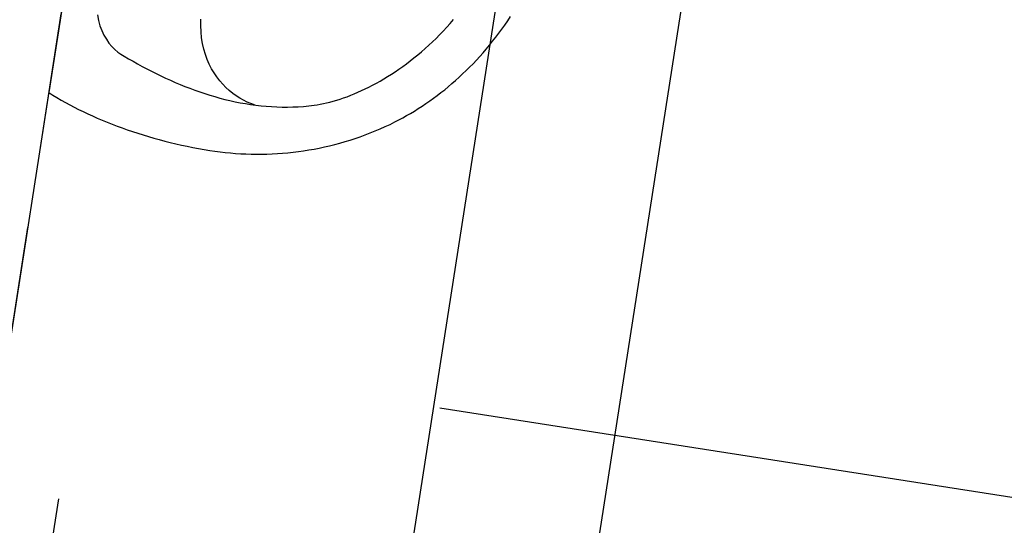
# Model space of a CAD drawing. Extents: x -38969 to 27108, y -24488 to 212598.
# Tile 245 of 256: x -7308 to -7239, y 40479 to 40515. Entities that reach past the tile are written whole.
import ezdxf
from ezdxf import colors
from ezdxf.entities.mleader import LeaderData, LeaderLine
from ezdxf.math import Vec2, Vec3

# ---------------------------------------------------------------- set-up
doc = ezdxf.new("R2010")
doc.units = 0
doc.header["$LTSCALE"] = 100
doc.header["$MEASUREMENT"] = 0
doc.linetypes.add('DASHED22', pattern=[0.15, 0.1, -0.05])
doc.layers.get('0').update_dxf_attribs({"linetype": 'CONTINUOUS'})
doc.layers.get('DEFPOINTS').update_dxf_attribs({"linetype": 'CONTINUOUS'})
for name, color, linetype in [('F_1-DIM100', 6, 'CONTINUOUS'), ('F_1-MEBLE', 5, 'CONTINUOUS'), ('F_1-MUR istn', 200, 'CONTINUOUS'), ('F_1-PLYTKI', 140, 'CONTINUOUS'), ('F_1-POW', 2, 'DASHED22'), ('F_1-POW pos', 2, 'DASHED22'), ('t_1-TXT', 123, 'CONTINUOUS')]:
    doc.layers.add(name, color=color, linetype=linetype)
doc.styles.get("Standard").update_dxf_attribs({"font": 'romans.shx', "width": 0.7})
doc.dimstyles.new('DIM100', dxfattribs={"dimscale": 10, "dimtxt": 2, "dimasz": 1, "dimexe": 0, "dimexo": 0, "dimgap": 0.5, "dimtad": 1, "dimdec": 4, "dimrnd": 0.5, "dimdsep": 46, "dimtxsty": 'Standard', "dimblk1": 'TICK1', "dimblk2": 'TICK1', "dimsah": 1, "dimcen": 0, "dimse1": 1, "dimse2": 1, "dimclrd": 6, "dimclre": 6, "dimclrt": 123, "dimadec": 0, "dimazin": 0, "dimtfac": 1, "dimtdec": 4, "dimtmove": 2, "dimatfit": 3, "dimldrblk": 'TICK1', "dimfxl": 1, "dimtolj": 1, "dimarcsym": 0})

# ---------------------------------------------------------------- blocks, each defined once
blk = doc.blocks.new('TICK1')
at = {"color": 0}
for p, q in [((-1, -1), (1, 1)), ((0, -1), (0, 1)), ((0, 0), (-1, 0))]:
    blk.add_line(p, q, dxfattribs=at)
blk = doc.blocks.new('*D1626')
at = {"layer": 'DEFPOINTS', "color": 0}
for p in [(-7286.488, 40574.799), (-7265.96, 40571.601), (-7304.177, 40428.782)]:
    blk.add_point(p, dxfattribs=at)
at = {"layer": 'F_1-DIM100', "color": 6, "lineweight": -2, "transparency": 16777216}
blk.add_line((-7287.05, 40436.234), (-7267.5, 40561.721), dxfattribs=at)
at = {"layer": 'F_1-DIM100', "color": 6, "lineweight": -2, "transparency": 16777216, "xscale": 10, "yscale": 10, "zscale": 10}
for p, rotation in [((-7265.96, 40571.601), 81.14470898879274), ((-7288.59, 40426.354), 261.1447089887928)]:
    blk.add_blockref('TICK1', p, dxfattribs=dict(at, rotation=rotation))
at = {"layer": 'F_1-DIM100', "color": 123, "transparency": 16777216, "insert": (-7285.277, 40545.056), "char_height": 20, "attachment_point": 5, "rotation": 81.14471}
blk.add_mtext('\\A1;147', dxfattribs=at)
blk = doc.blocks.new('umyw szer 45')
for points in [[(0, 0), (20.219, -0.001), (20.348, -0.302), (20.475, -0.607), (20.597, -0.919), (20.717, -1.236), (20.832, -1.558), (20.945, -1.885), (21.053, -2.218), (21.158, -2.555), (21.259, -2.896), (21.357, -3.243), (21.45, -3.593), (21.54, -3.948), (21.626, -4.306), (21.708, -4.669), (21.786, -5.035), (21.86, -5.404), (21.93, -5.777), (21.996, -6.153), (22.058, -6.532), (22.115, -6.914), (22.168, -7.299), (22.218, -7.686), (22.262, -8.075), (22.303, -8.467), (22.339, -8.861), (22.371, -9.256), (22.398, -9.654), (22.42, -10.052), (22.439, -10.452), (22.452, -10.854), (22.461, -11.256), (22.465, -11.659), (22.464, -12.019), (22.456, -12.378), (22.442, -12.738), (22.422, -13.099), (22.395, -13.459), (22.363, -13.819), (22.324, -14.18), (22.279, -14.539), (22.227, -14.899), (22.17, -15.258), (22.106, -15.617), (22.036, -15.975), (21.96, -16.332), (21.878, -16.688), (21.79, -17.043), (21.696, -17.397), (21.595, -17.749), (21.489, -18.1), (21.376, -18.45), (21.257, -18.798), (21.132, -19.145), (21.001, -19.489), (20.864, -19.832), (20.721, -20.173), (20.572, -20.511), (20.417, -20.847), (20.256, -21.181), (20.088, -21.512), (19.915, -21.841), (19.736, -22.167), (19.551, -22.49), (19.359, -22.81), (19.162, -23.126), (18.959, -23.44), (18.75, -23.751), (18.535, -24.058), (18.353, -24.307), (18.167, -24.554), (17.975, -24.8), (17.779, -25.043), (17.577, -25.285), (17.37, -25.524), (17.159, -25.761), (16.942, -25.996), (16.721, -26.228), (16.494, -26.458), (16.263, -26.685), (16.028, -26.91), (15.787, -27.132), (15.542, -27.351), (15.293, -27.567), (15.039, -27.78), (14.78, -27.99), (14.517, -28.197), (14.249, -28.401), (13.977, -28.602), (13.701, -28.799), (13.42, -28.993), (13.135, -29.183), (12.846, -29.369), (12.553, -29.552), (12.256, -29.731), (11.954, -29.907), (11.649, -30.078), (11.339, -30.245), (11.026, -30.408), (10.709, -30.567), (10.387, -30.722), (10.062, -30.873)], [(14.361, -2.492), (14.74, -2.628), (15.088, -2.787), (15.405, -2.966), (15.693, -3.162), (15.951, -3.371), (16.181, -3.592), (16.382, -3.821), (16.554, -4.056), (16.699, -4.294), (16.818, -4.531), (16.909, -4.765), (17.043, -5.1), (17.173, -5.437), (17.3, -5.776), (17.423, -6.117), (17.543, -6.46), (17.659, -6.805), (17.77, -7.152), (17.877, -7.5), (17.98, -7.851), (18.078, -8.202), (18.171, -8.555), (18.259, -8.91), (18.342, -9.266), (18.42, -9.623), (18.493, -9.981), (18.559, -10.34), (18.62, -10.7), (18.675, -11.062), (18.724, -11.423), (18.766, -11.786), (18.802, -12.149), (18.831, -12.513), (18.853, -12.877), (18.869, -13.241), (18.877, -13.606), (18.878, -13.971), (18.871, -14.335), (18.857, -14.7), (18.834, -15.065), (18.804, -15.43), (18.766, -15.795), (18.719, -16.159), (18.664, -16.523), (18.6, -16.886), (18.527, -17.248), (18.445, -17.61), (18.354, -17.972), (18.254, -18.332), (18.191, -18.538), (18.12, -18.747), (18.043, -18.959), (17.959, -19.174), (17.868, -19.392), (17.77, -19.612), (17.666, -19.834), (17.554, -20.058), (17.436, -20.284), (17.311, -20.512), (17.179, -20.742), (17.04, -20.973), (16.895, -21.204), (16.743, -21.437), (16.585, -21.671), (16.42, -21.905), (16.248, -22.139), (16.07, -22.374), (15.885, -22.608), (15.694, -22.842), (15.497, -23.076), (15.293, -23.31), (15.083, -23.542), (14.866, -23.773), (14.643, -24.004), (14.414, -24.233), (14.179, -24.46), (13.937, -24.686), (13.689, -24.909), (13.435, -25.131), (13.175, -25.35), (12.909, -25.566), (12.637, -25.78), (12.359, -25.991), (12.075, -26.199), (11.785, -26.404), (11.489, -26.605), (11.187, -26.802), (10.879, -26.996)], [(18.872, -14.231), (18.821, -13.968), (18.754, -13.701), (18.669, -13.432), (18.567, -13.162), (18.447, -12.893), (18.31, -12.625), (18.155, -12.36), (17.982, -12.1), (17.791, -11.845), (17.581, -11.597), (17.353, -11.357), (17.105, -11.127), (16.839, -10.908), (16.553, -10.701), (16.248, -10.508), (15.923, -10.329), (15.579, -10.167), (15.214, -10.022), (14.829, -9.895), (14.423, -9.789), (13.997, -9.704), (13.55, -9.642)]]:
    blk.add_lwpolyline(points)

msp = doc.modelspace()

# ---------------------------------------------------------------- hatches: boundary and pattern name
at = {"layer": 'F_1-PLYTKI'}
h = msp.add_hatch(dxfattribs=at)
h.set_pattern_fill('ANSI37', color=5, scale=300, angle=45)
h.set_pattern_definition([(171.1447, (-2226.997, 44330.714), (-5.77273, -37.05301), []), (261.1447, (-2226.997, 44330.714), (37.05301, -5.77273), [])])
h.paths.add_polyline_path([(-7295.38052, 40576.1849), (-7303.58026, 40523.55383), (-7301.80326, 40523.95314), (-7299.67675, 40524.23852), (-7297.61525, 40524.35321), (-7295.6808, 40524.34389), (-7293.70515, 40524.2192), (-7291.45662, 40523.94618), (-7289.41725, 40523.51007), (-7287.33754, 40522.83641), (-7285.32332, 40521.94854), (-7283.39854, 40520.85221), (-7281.58647, 40519.55281), (-7279.9794, 40518.11675), (-7278.68499, 40516.68922), (-7277.52954, 40515.13088), (-7276.49952, 40513.42236), (-7275.60963, 40511.57512), (-7274.87526, 40509.60035), (-7274.31254, 40507.51116), (-7273.93752, 40505.32165), (-7273.78011, 40503.23838), (-7273.78746, 40501.28575), (-7273.95314, 40499.30696), (-7274.2851, 40497.27027), (-7274.76276, 40495.32986), (-7275.43599, 40493.30426), (-7276.35039, 40491.23353), (-7277.42546, 40489.31155), (-7278.64169, 40487.54762), (-7279.97933, 40485.94866), (-7281.42121, 40484.51973), (-7283.07597, 40483.16297), (-7284.95245, 40481.94909), (-7286.9475, 40480.96911), (-7289.04844, 40480.2058), (-7291.20406, 40479.67119), (-7293.38787, 40479.36309), (-7295.57847, 40479.2796), (-7297.72361, 40479.41732), (-7299.82046, 40479.76652), (-7301.76537, 40480.2072), (-7303.83135, 40480.80296), (-7305.95927, 40481.58508), (-7307.92709, 40482.48485), (-7309.81258, 40483.55086), (-7318.00962, 40430.9371), (-7303.18845, 40428.62801), (-7305.3436, 40414.79489), (-7320.16481, 40417.10398), (-7348.02784, 40238.26145), (-7230.44629, 40219.94266), (-7202.58325, 40398.78519), (-7218.39254, 40401.24822), (-7216.23738, 40415.08135), (-7200.4281, 40412.61831), (-7177.79901, 40557.86612)])
h.paths.add_polyline_path([(-7278.73372, 40309.51128), (-7274.7814, 40308.89552, -0.41421356), (-7259.76686, 40288.33917), (-7264.69292, 40256.7206, -0.41421356), (-7261.35636, 40252.15252), (-7262.43393, 40245.23596, -0.41421356), (-7267.00201, 40241.89939), (-7306.52522, 40248.05697, -0.41421356), (-7309.86179, 40252.62505), (-7308.78421, 40259.54161, -0.41421356), (-7304.21613, 40262.87817), (-7299.29007, 40294.49674, -0.41421356)], flags=16)
h.paths.add_polyline_path([(-7278.36139, 40305.40502), (-7276.38523, 40305.09714, -0.41421356), (-7263.87312, 40287.96684), (-7267.56767, 40264.25292, -0.41421356), (-7269.85171, 40262.58463), (-7297.51795, 40266.89494, -0.41421356), (-7299.18624, 40269.17898), (-7295.49169, 40292.8929, -0.41421356)], flags=0)

# ---------------------------------------------------------------- linework, layer by layer
at = {"layer": 'F_1-MUR istn'}
msp.add_line((-7318.00965, 40430.9371), (-7295.38056, 40576.18491), dxfattribs=at)
at = {"layer": 'F_1-POW', "color": 1}
msp.add_lwpolyline([(-7295.38052, 40576.1849), (-7177.79901, 40557.86612), (-7200.4281, 40412.61831), (-7216.23738, 40415.08135), (-7218.39254, 40401.24822), (-7202.58325, 40398.78519), (-7222.22727, 40272.69749), (-7339.80882, 40291.01629), (-7320.16481, 40417.10398), (-7305.3436, 40414.79489), (-7303.18845, 40428.62801), (-7318.00962, 40430.9371)], close=True, dxfattribs=at)
at = {"layer": 'F_1-POW pos'}
msp.add_lwpolyline([(-7295.38052, 40576.1849), (-7177.79901, 40557.86612), (-7200.4281, 40412.61831), (-7216.23738, 40415.08135), (-7218.39254, 40401.24822), (-7202.58325, 40398.78519), (-7230.44629, 40219.94266), (-7348.02784, 40238.26145), (-7320.16481, 40417.10398), (-7305.3436, 40414.79489), (-7303.18845, 40428.62801), (-7318.00962, 40430.9371)], close=True, dxfattribs=at)

# ---------------------------------------------------------------- block references
at = {"layer": 'F_1-MEBLE', "xscale": -1, "rotation": 81.14470898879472}
msp.add_blockref('umyw szer 45', (-7302.66292, 40529.44214), dxfattribs=at)

# ---------------------------------------------------------------- dimensions: what is measured, and where the dimension line sits
at = {"layer": 'F_1-DIM100'}
dim = msp.add_linear_dim(base=(-7265.9605, 40571.60137), p1=(-7304.17653, 40428.78195), p2=(-7286.48784, 40574.79945), angle=81.144709, dimstyle='DIM100', dxfattribs=at)
dim.commit()
dim.dimension.update_dxf_attribs({"geometry": '*D1626', "text_midpoint": (-7285.27706, 40545.05639), "dimtype": 160})

# ---------------------------------------------------------------- leaders
at = {"layer": 't_1-TXT', "ltscale": 0.6}
ml = msp.add_multileader_mtext('Standard', dxfattribs=at)
ml.set_content('ppp=297,30', color=256)
ml.set_leader_properties()
ml.build(insert=Vec2(0, 0))
ml.multileader.update_dxf_attribs({"dogleg_length": 0.36, "arrow_head_size": 0.09})
ctx = ml.context
ctx.base_point, ctx.char_height, ctx.arrow_head_size, ctx.landing_gap_size, ctx.plane_origin, ctx.plane_x_axis, ctx.plane_y_axis = Vec3(-32072.77193, 59913.30266), 100, 0.09, 0.045, Vec3(-30900.37988, 64272.54371), Vec3(0.08192707, 0.99663833), Vec3(-0.99663833, 0.08192707)
notes = []
notes.append((ctx, [(0, (0, 0, 0), (0, 0), (1, 0), 1, [])]))
ctx.mtext.insert, ctx.mtext.text_direction, ctx.mtext.rotation, ctx.mtext.flow_direction = Vec3(-32139.2108, 59918.80931), Vec3(0.08192707, 0.99663833), 1.48877733, 5
ml = msp.add_multileader_mtext('Standard', dxfattribs=at)
ml.set_content('1kond.', color=256)
ml.set_leader_properties()
ml.build(insert=Vec2(0, 0))
ml.multileader.update_dxf_attribs({"dogleg_length": 0.36, "arrow_head_size": 0.09})
ctx = ml.context
ctx.base_point, ctx.char_height, ctx.arrow_head_size, ctx.landing_gap_size, ctx.plane_origin, ctx.plane_x_axis, ctx.plane_y_axis = Vec3(-32578.38797, 60152.18437), 100, 0.09, 0.045, Vec3(-31833.25262, 57759.6945), Vec3(0.08589852, 0.99630389), Vec3(-0.99630389, 0.08589852)
ctx.text_align_type = 2
notes.append((ctx, [(0, (0, 0, 0), (0, 0), (1, 0), 1, [])]))
ctx.mtext.insert, ctx.mtext.text_direction, ctx.mtext.rotation, ctx.mtext.alignment, ctx.mtext.flow_direction = Vec3(-32597.43945, 60513.29581), Vec3(0.08589852, 0.99630389), 1.48479182, 3, 5
for ctx, leaders in notes:
    for number, flags, end, landing, length, lines in leaders:
        leader = LeaderData()
        leader.index, (leader.has_last_leader_line, leader.has_dogleg_vector, leader.attachment_direction) = number, flags
        leader.last_leader_point, leader.dogleg_vector, leader.dogleg_length = Vec3(end), Vec3(landing), length
        for number, points, colour, breaks in lines:
            line = LeaderLine()
            line.index, line.vertices, line.color, line.breaks = number, Vec3.list(points), colors.encode_raw_color(colour), breaks
            leader.lines.append(line)
        ctx.leaders.append(leader)

doc.saveas('drawing.dxf')
